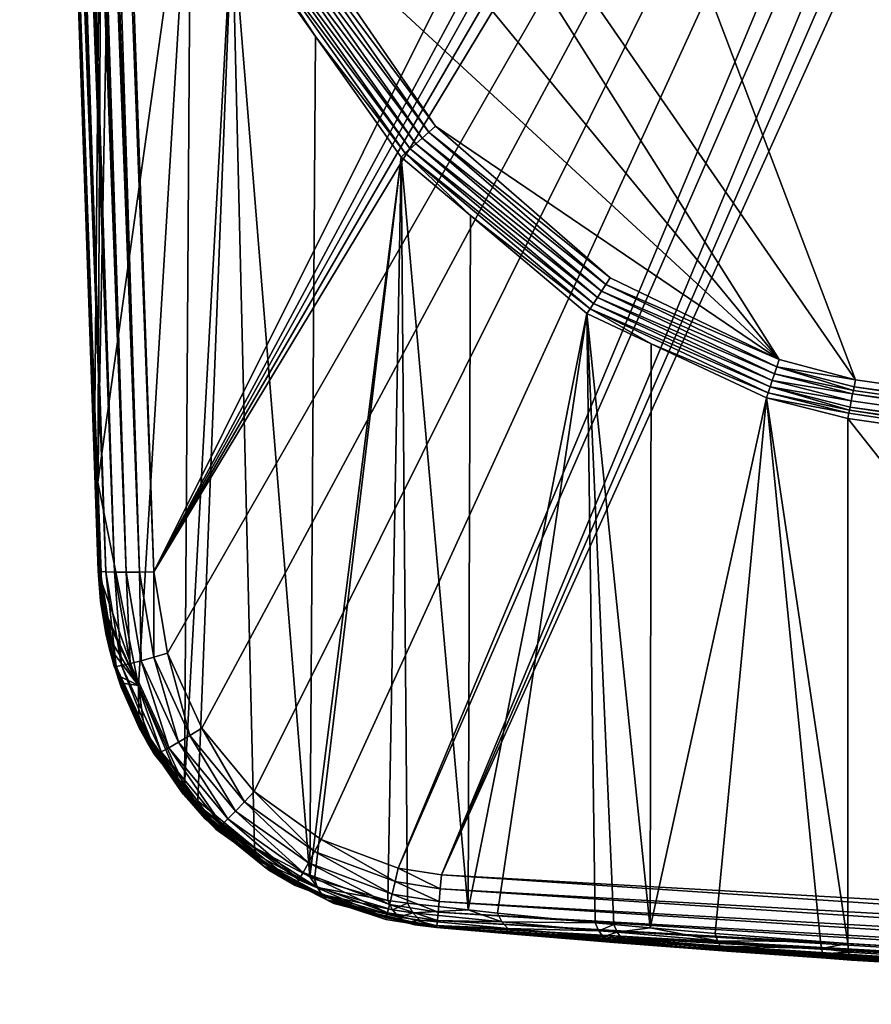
# Model space of a CAD drawing. Extents: x -0.127 to 0.127, y -0.147 to 0.066.
# Tile 1 of 256: x -0.127 to -0.082, y -0.147 to -0.094. Entities that reach past the tile are written whole.
import ezdxf

# ---------------------------------------------------------------- set-up
doc = ezdxf.new("R2010")
doc.units = 0
doc.layers.add('mesh', color=7, linetype='CONTINUOUS')

msp = doc.modelspace()

# ---------------------------------------------------------------- meshes
at = {"layer": 'mesh'}
mesh = msp.add_polyface(dxfattribs=at)
corners = [(-0.123593, -0.114055, -0.403268), (-0.1275, -0.002183, -0.065127), (-0.123269, -0.123353, -0.071477), (-0.125, -0.073775, -0.436111), (-0.124504, -0.002183, -0.062128), (-0.063836, -0.010258, -0.062551), (-0.12027, -0.123405, -0.068481), (-0.11965, -0.071768, -0.452128), (-0.086582, -0.111977, -0.452128), (-0.122658, -0.054885, -0.452128), (-0.123044, -0.069252, -0.449809), (-0.125638, -0.055129, -0.449373), (-0.12494, -0.074099, -0.43654), (-0.118279, -0.082761, -0.450227), (-0.122438, -0.072551, -0.449911), (-0.123297, -0.118585, -0.400571), (-0.118612, -0.134958, -0.398296), (-0.116054, -0.088226, -0.450396), (-0.123444, -0.114617, -0.403933), (-0.106723, -0.100859, -0.451178), (-0.115801, -0.088092, -0.450885), (-0.111563, -0.094559, -0.450592), (-0.10695, -0.101063, -0.450793), (-0.106145, -0.100342, -0.451773), (-0.11547, -0.087918, -0.45131), (-0.106452, -0.100617, -0.451507), (-0.115075, -0.087709, -0.451658), (-0.121859, -0.072388, -0.45106), (-0.121405, -0.072261, -0.45151), (-0.105456, -0.099724, -0.452088), (-0.114629, -0.087474, -0.451916), (-0.10581, -0.100041, -0.451969), (-0.114148, -0.08722, -0.452075), (-0.120868, -0.07211, -0.451848), (-0.120274, -0.071943, -0.452057), (-0.122209, -0.072487, -0.450519), (-0.125487, -0.055117, -0.4501), (-0.124985, -0.055076, -0.450978), (-0.105091, -0.099398, -0.452128), (-0.113649, -0.086957, -0.452128), (-0.124982, -0.073938, -0.436326), (-0.123551, -0.11434, -0.403604), (-0.125656, -0.05499, -0.449128), (-0.12565, -0.05506, -0.449251), (-0.127398, -0.002183, -0.06435), (-0.122865, -0.123417, -0.069981), (-0.123165, -0.12339, -0.070703), (-0.126881, -0.002183, -0.063301), (-0.122389, -0.123433, -0.069361), (-0.126328, -0.002183, -0.062748), (-0.121768, -0.123436, -0.068884), (-0.125651, -0.002183, -0.062356), (-0.121046, -0.123427, -0.068584), (-0.124895, -0.002183, -0.062154), (-0.123948, -0.05493, -0.451835), (-0.123305, -0.054907, -0.452055)]
mesh.append_faces([[corners[k] for k in face] for face in [(0, 1, 2, 2), (3, 1, 0, 0), (4, 5, 6, 6), (7, 8, 9, 9), (10, 11, 12, 12), (13, 14, 15, 15), (16, 17, 13, 13), (10, 15, 14, 14), (12, 18, 10, 10), (19, 20, 21, 21), (21, 22, 19, 19), (23, 24, 25, 25), (26, 24, 23, 23), (26, 27, 24, 24), (28, 27, 26, 26), (29, 30, 31, 31), (32, 30, 29, 29), (32, 33, 30, 30), (34, 33, 32, 32), (20, 17, 21, 21), (20, 13, 17, 17), (35, 13, 20, 20), (35, 14, 13, 13), (10, 14, 35, 35), (35, 36, 10, 10), (35, 24, 27, 27), (20, 24, 35, 35), (20, 25, 24, 24), (19, 25, 20, 20), (28, 37, 27, 27), (28, 30, 33, 33), (26, 30, 28, 28), (26, 31, 30, 30), (23, 31, 26, 26), (38, 32, 29, 29), (39, 32, 38, 38), (39, 34, 32, 32), (7, 34, 39, 39), (40, 3, 41, 41), (40, 42, 3, 3), (12, 40, 18, 18), (12, 43, 40, 40), (44, 45, 46, 46), (47, 48, 45, 45), (49, 50, 48, 48), (51, 52, 50, 50), (53, 6, 52, 52), (34, 54, 33, 33), (7, 55, 34, 34)]])
mesh = msp.add_polyface(dxfattribs=at)
corners = [(-0.125, -0.073775, -0.436111), (-0.125656, -0.05499, -0.449128), (-0.1275, -0.002183, -0.065127), (-0.122658, -0.054885, -0.452128), (-0.082463, -0.113056, -0.452128), (-0.124498, -0.002183, -0.452128), (-0.123044, -0.069252, -0.449809), (-0.125555, -0.055123, -0.449769), (-0.125638, -0.055129, -0.449373), (-0.125487, -0.055117, -0.4501), (-0.122209, -0.072487, -0.450519), (-0.125338, -0.055105, -0.450405), (-0.121859, -0.072388, -0.45106), (-0.125162, -0.05509, -0.450767), (-0.124985, -0.055076, -0.450978), (-0.121405, -0.072261, -0.45151), (-0.124684, -0.055051, -0.451334), (-0.12565, -0.05506, -0.449251), (-0.124982, -0.073938, -0.436326), (-0.12494, -0.074099, -0.43654), (-0.123165, -0.12339, -0.070703), (-0.123269, -0.123353, -0.071477), (-0.127398, -0.002183, -0.06435), (-0.127099, -0.002183, -0.063627), (-0.122865, -0.123417, -0.069981), (-0.126881, -0.002183, -0.063301), (-0.126623, -0.002183, -0.063006), (-0.122389, -0.123433, -0.069361), (-0.126328, -0.002183, -0.062748), (-0.126002, -0.002183, -0.06253), (-0.121768, -0.123436, -0.068884), (-0.125651, -0.002183, -0.062356), (-0.12528, -0.002183, -0.06223), (-0.121046, -0.123427, -0.068584), (-0.124895, -0.002183, -0.062154), (-0.124504, -0.002183, -0.062128), (-0.12027, -0.123405, -0.068481), (-0.123305, -0.054907, -0.452055), (-0.125166, -0.002183, -0.452053), (-0.123948, -0.05493, -0.451835), (-0.125801, -0.002183, -0.451831), (-0.124524, -0.05495, -0.451475), (-0.12637, -0.002183, -0.451474), (-0.125002, -0.054967, -0.450999), (-0.126845, -0.002183, -0.450999), (-0.127203, -0.002183, -0.45043), (-0.125359, -0.054979, -0.45043), (-0.127425, -0.002183, -0.449796), (-0.125581, -0.054987, -0.449796), (-0.1275, -0.002183, -0.449128), (-0.120868, -0.07211, -0.451848), (-0.124082, -0.055002, -0.451766), (-0.120274, -0.071943, -0.452057), (-0.11965, -0.071768, -0.452128)]
mesh.append_faces([[corners[k] for k in face] for face in [(0, 1, 2, 2), (3, 4, 5, 5), (6, 7, 8, 8), (6, 9, 7, 7), (10, 11, 9, 9), (10, 12, 11, 11), (12, 13, 11, 11), (12, 14, 13, 13), (15, 16, 14, 14), (17, 1, 18, 18), (8, 17, 19, 19), (20, 21, 2, 2), (22, 20, 2, 2), (23, 24, 22, 22), (25, 24, 23, 23), (26, 27, 25, 25), (28, 27, 26, 26), (29, 30, 28, 28), (31, 30, 29, 29), (32, 33, 31, 31), (34, 33, 32, 32), (35, 36, 34, 34), (5, 37, 3, 3), (5, 38, 37, 37), (38, 39, 37, 37), (40, 41, 39, 39), (42, 43, 41, 41), (44, 45, 43, 43), (45, 46, 43, 43), (47, 48, 46, 46), (1, 48, 49, 49), (41, 16, 15, 15), (15, 50, 41, 41), (50, 51, 41, 41), (50, 39, 51, 51), (52, 37, 39, 39), (3, 37, 53, 53), (48, 1, 17, 17), (8, 48, 17, 17), (7, 48, 8, 8), (9, 48, 7, 7), (9, 46, 48, 48), (11, 46, 9, 9), (13, 46, 11, 11), (13, 43, 46, 46), (14, 43, 13, 13), (16, 43, 14, 14), (16, 41, 43, 43), (51, 39, 41, 41)]])
mesh = msp.add_polyface(dxfattribs=at)
corners = [(-0.029815, -0.143969, -0.069559), (-0.047742, -0.018195, -0.062967), (-0.04567, -0.017783, -0.062946), (-0.04985, -0.018333, -0.062975), (-0.04367, -0.017104, -0.06291), (-0.12027, -0.123405, -0.068481), (-0.057925, -0.01617, -0.062861), (-0.05603, -0.017104, -0.06291), (-0.059681, -0.014996, -0.0628), (-0.06127, -0.013603, -0.062727), (-0.063836, -0.010258, -0.062551), (-0.119536, -0.127788, -0.068711), (-0.117693, -0.131829, -0.068923), (-0.114867, -0.135252, -0.069102), (-0.104769, -0.139746, -0.069338), (-0.051958, -0.018195, -0.062967), (-0.05403, -0.017783, -0.062946), (-0.107101, -0.139377, -0.069318), (-0.111254, -0.137826, -0.069237), (-0.124498, -0.002183, -0.452128), (-0.038178, -0.119421, -0.452128), (0.006318, -0.121102, -0.452128), (-0.082463, -0.113056, -0.452128), (-0.122658, -0.054885, -0.452128), (-0.086582, -0.111977, -0.452128), (-0.113649, -0.086957, -0.452128), (-0.105091, -0.099398, -0.452128), (-0.11965, -0.071768, -0.452128), (-0.021037, -0.048746, 0.097193), (-0.021523, -0.027951, 0.097925), (-0.021392, -0.028016, 0.098234), (-0.020904, -0.048763, 0.097496), (-0.021214, -0.028085, 0.098504), (-0.021589, -0.027891, 0.097586), (-0.021597, -0.027461, 0.097601), (-0.021558, -0.029557, 0.097528), (-0.021452, -0.035343, 0.097326), (-0.021414, -0.037371, 0.097255), (-0.021298, -0.041128, 0.097124), (-0.021083, -0.048733, 0.097029), (-0.021065, -0.048716, 0.096859), (-0.020942, -0.052697, 0.09672), (-0.021663, -0.034094, 0.093576), (-0.021746, -0.02802, 0.092932), (-0.021782, -0.022296, 0.092084), (-0.021367, -0.02164, 0.086337), (-0.021289, -0.027212, 0.088113), (-0.021495, -0.040413, 0.093808), (-0.021171, -0.033418, 0.089508), (-0.021251, -0.046676, 0.093569), (-0.020947, -0.040071, 0.090155), (-0.020994, -0.052625, 0.093146)]
mesh.append_faces([[corners[k] for k in face] for face in [(0, 1, 2, 2), (0, 3, 1, 1), (4, 0, 2, 2), (5, 6, 7, 7), (5, 8, 6, 6), (5, 9, 8, 8), (10, 9, 5, 5), (7, 11, 5, 5), (7, 12, 11, 11), (13, 12, 7, 7), (14, 15, 3, 3), (14, 16, 15, 15), (17, 7, 16, 16), (18, 13, 7, 7), (19, 20, 21, 21), (19, 22, 20, 20), (23, 24, 22, 22), (24, 25, 26, 26), (27, 25, 24, 24), (28, 29, 30, 30), (31, 30, 32, 32), (31, 28, 30, 30), (29, 33, 34, 34), (35, 33, 29, 29), (29, 36, 35, 35), (29, 37, 36, 36), (28, 37, 29, 29), (28, 38, 37, 37), (39, 38, 28, 28), (39, 40, 38, 38), (41, 40, 39, 39), (42, 36, 37, 37), (43, 33, 35, 35), (43, 34, 33, 33), (44, 34, 43, 43), (45, 43, 46, 46), (47, 38, 40, 40), (42, 47, 48, 48), (42, 38, 47, 47), (37, 38, 42, 42), (46, 42, 48, 48), (43, 42, 46, 46), (43, 36, 42, 42), (35, 36, 43, 43), (49, 40, 41, 41), (49, 47, 40, 40), (50, 47, 49, 49), (50, 48, 47, 47), (41, 51, 49, 49)]])
mesh = msp.add_polyface(dxfattribs=at)
corners = [(0.12027, -0.123405, -0.068481), (0.06545, -0.006363, -0.062347), (0.124504, -0.002183, -0.062128), (0.063836, -0.010258, -0.062551), (0.06127, -0.013603, -0.062727), (0.120023, -0.125759, -0.068605), (-0.035864, -0.010258, -0.062551), (0.118688, -0.129997, -0.068827), (-0.03843, -0.013603, -0.062727), (0.116302, -0.133742, -0.069023), (0.047742, -0.018195, -0.062967), (0.04985, -0.018333, -0.062975), (0.05403, -0.017783, -0.062946), (0.05603, -0.017104, -0.06291), (0.051958, -0.018195, -0.062967), (0.11303, -0.136739, -0.06918), (0.059681, -0.014996, -0.0628), (0.057925, -0.01617, -0.062861), (0.04567, -0.017783, -0.062946), (0.04367, -0.017104, -0.06291), (0.006318, -0.121102, -0.452128), (0.050776, -0.11809, -0.452128), (0.124498, -0.002183, -0.452128), (-0.124498, -0.002183, -0.452128), (0.122658, -0.054885, -0.452128), (0.121647, -0.062889, -0.452128), (0.082463, -0.113056, -0.452128), (0.117233, -0.07905, -0.452128), (0.110065, -0.092976, -0.452128), (0.100682, -0.103764, -0.452128), (0.110504, -0.09327, -0.452081), (0.110929, -0.093555, -0.451942), (0.117801, -0.079268, -0.452066), (0.111328, -0.093822, -0.451715), (0.118345, -0.079478, -0.451881), (0.111686, -0.094063, -0.451407), (0.118843, -0.07967, -0.451582), (0.111994, -0.09427, -0.451027), (0.119274, -0.079837, -0.451182), (0.111827, -0.094898, -0.450603), (0.112242, -0.094436, -0.450588), (0.100986, -0.104111, -0.452093), (0.101282, -0.10445, -0.451987), (0.101564, -0.104773, -0.451813), (0.101824, -0.105071, -0.451575), (0.102058, -0.105339, -0.451279), (0.103281, -0.104429, -0.450897), (0.021523, -0.027951, 0.097925), (0.021541, -0.02789, 0.097586), (0.021507, -0.029556, 0.097528), (0.021637, -0.022717, 0.097942), (0.021648, -0.022684, 0.097768), (0.021746, -0.028019, 0.092927), (0.021663, -0.034093, 0.093572), (0.021388, -0.035342, 0.097326), (0.021495, -0.040412, 0.093804), (0.021169, -0.033417, 0.089499), (0.021782, -0.022295, 0.092078), (0.021288, -0.027211, 0.088102)]
mesh.append_faces([[corners[k] for k in face] for face in [(0, 1, 2, 2), (0, 3, 1, 1), (4, 3, 0, 0), (5, 6, 0, 0), (7, 8, 5, 5), (7, 9, 8, 8), (10, 11, 0, 0), (0, 12, 13, 13), (0, 14, 12, 12), (11, 14, 0, 0), (9, 15, 8, 8), (0, 16, 4, 4), (0, 17, 16, 16), (13, 17, 0, 0), (0, 18, 10, 10), (0, 19, 18, 18), (6, 19, 0, 0), (20, 21, 22, 22), (23, 20, 22, 22), (21, 24, 22, 22), (21, 25, 24, 24), (26, 27, 25, 25), (26, 28, 27, 27), (26, 29, 28, 28), (30, 27, 28, 28), (31, 32, 30, 30), (33, 34, 31, 31), (35, 36, 33, 33), (37, 38, 35, 35), (39, 40, 37, 37), (41, 28, 29, 29), (41, 30, 28, 28), (42, 30, 41, 41), (42, 31, 30, 30), (43, 31, 42, 42), (43, 33, 31, 31), (44, 35, 33, 33), (45, 37, 35, 35), (46, 39, 37, 37), (47, 48, 49, 49), (50, 48, 47, 47), (50, 51, 48, 48), (52, 49, 48, 48), (53, 49, 52, 52), (53, 54, 49, 49), (55, 54, 53, 53), (56, 53, 52, 52), (57, 52, 48, 48), (57, 58, 52, 52)]])
mesh = msp.add_polyface(dxfattribs=at)
corners = [(-0.107101, -0.139377, -0.069318), (-0.05403, -0.017783, -0.062946), (-0.104769, -0.139746, -0.069338), (-0.111254, -0.137826, -0.069237), (-0.05603, -0.017104, -0.06291), (-0.059413, -0.144834, -0.425516), (-0.082877, -0.115157, -0.451229), (-0.082877, -0.14344, -0.422945), (-0.041527, -0.121085, -0.451244), (-0.087259, -0.114043, -0.451195), (-0.093528, -0.142586, -0.419858), (-0.090018, -0.142893, -0.421323), (-0.093476, -0.111121, -0.451104), (-0.084341, -0.143335, -0.422731), (-0.096932, -0.109496, -0.451054), (-0.095482, -0.142415, -0.419042), (-0.086831, -0.112738, -0.452019), (-0.082615, -0.113827, -0.452024), (-0.082577, -0.113636, -0.452063), (-0.08282, -0.114866, -0.451494), (-0.082788, -0.114705, -0.451605), (-0.082756, -0.114544, -0.451717), (-0.087062, -0.113444, -0.4517), (-0.082688, -0.114195, -0.451894), (-0.08254, -0.113445, -0.452102), (-0.086708, -0.112361, -0.452101), (-0.082463, -0.113056, -0.452128), (-0.087166, -0.11376, -0.451469), (-0.096766, -0.109242, -0.451367), (-0.08695, -0.113101, -0.451885), (-0.096577, -0.108952, -0.451633), (-0.096369, -0.108633, -0.451846), (-0.096146, -0.108291, -0.452002), (-0.095913, -0.107934, -0.452096), (-0.086582, -0.111977, -0.452128), (-0.095674, -0.10757, -0.452128), (-0.038329, -0.121084, -0.45162), (-0.038282, -0.120567, -0.451899), (-0.038231, -0.120005, -0.45207), (-0.095302, -0.142837, -0.418631), (-0.0899, -0.143287, -0.420889), (-0.029834, -0.144714, -0.069694), (-0.104835, -0.140489, -0.069472), (-0.029851, -0.145401, -0.070011), (-0.104896, -0.141174, -0.069789), (-0.029866, -0.145987, -0.07049), (-0.10495, -0.141758, -0.070268)]
mesh.append_faces([[corners[k] for k in face] for face in [(0, 1, 2, 2), (3, 4, 0, 0), (5, 6, 7, 7), (5, 8, 6, 6), (9, 10, 11, 11), (9, 12, 10, 10), (9, 7, 6, 6), (9, 13, 7, 7), (11, 13, 9, 9), (14, 10, 12, 12), (14, 15, 10, 10), (16, 17, 18, 18), (9, 6, 19, 19), (20, 21, 22, 22), (23, 22, 21, 21), (18, 24, 25, 25), (26, 25, 24, 24), (27, 9, 19, 19), (27, 12, 9, 9), (28, 12, 27, 27), (28, 14, 12, 12), (29, 22, 23, 23), (29, 30, 22, 22), (31, 30, 29, 29), (25, 16, 18, 18), (25, 32, 16, 16), (33, 32, 25, 25), (28, 22, 30, 30), (27, 22, 28, 28), (27, 20, 22, 22), (19, 20, 27, 27), (31, 16, 32, 32), (29, 16, 31, 31), (29, 17, 16, 16), (23, 17, 29, 29), (34, 25, 26, 26), (34, 33, 25, 25), (35, 33, 34, 34), (8, 19, 6, 6), (8, 20, 19, 19), (36, 21, 20, 20), (37, 23, 21, 21), (37, 17, 23, 23), (38, 18, 17, 17), (39, 10, 15, 15), (40, 11, 10, 10), (41, 42, 2, 2), (43, 44, 42, 42), (45, 46, 44, 44)]])
mesh = msp.add_polyface(dxfattribs=at)
corners = [(-0.03505, -0.146664, -0.425141), (-0.03505, -0.146671, -0.17546), (-0.033905, -0.146696, -0.175596), (-0.035863, -0.146647, -0.425111), (-0.08267, -0.144332, -0.420844), (-0.050613, -0.146115, -0.172383), (-0.059264, -0.145719, -0.423405), (-0.066, -0.145367, -0.078574), (-0.035042, -0.146521, -0.07254), (-0.03505, -0.146671, -0.078574), (-0.105031, -0.142578, -0.072333), (-0.104769, -0.139746, -0.069338), (-0.04985, -0.018333, -0.062975), (-0.029815, -0.143969, -0.069559), (-0.041532, -0.145544, -0.426821), (-0.041527, -0.121085, -0.451244), (-0.059413, -0.144834, -0.425516), (-0.03837, -0.121538, -0.451245), (-0.035953, -0.145766, -0.427229), (-0.038329, -0.121084, -0.45162), (-0.082788, -0.114705, -0.451605), (-0.038282, -0.120567, -0.451899), (-0.082756, -0.114544, -0.451717), (-0.038231, -0.120005, -0.45207), (-0.082615, -0.113827, -0.452024), (-0.08254, -0.113445, -0.452102), (-0.082577, -0.113636, -0.452063), (-0.038178, -0.119421, -0.452128), (-0.082463, -0.113056, -0.452128), (-0.035903, -0.146544, -0.425886), (-0.035933, -0.146243, -0.426609), (-0.05938, -0.145312, -0.424897), (-0.059329, -0.145614, -0.424177), (-0.082799, -0.144095, -0.421981), (-0.082846, -0.143815, -0.422495), (-0.029834, -0.144714, -0.069694), (-0.029851, -0.145401, -0.070011), (-0.104835, -0.140489, -0.069472), (-0.029866, -0.145987, -0.07049), (-0.104896, -0.141174, -0.069789), (-0.029878, -0.146435, -0.0711), (-0.10495, -0.141758, -0.070268), (-0.029886, -0.146715, -0.071804), (-0.104992, -0.142204, -0.070879), (-0.10502, -0.142483, -0.071582), (-0.066, -0.145367, -0.168185), (-0.066, -0.144683, -0.078574), (-0.066, -0.144683, -0.167479), (-0.01425, -0.144683, -0.13681), (-0.033656, -0.144683, -0.173635), (-0.027529, -0.144683, -0.119505), (-0.024682, -0.144683, -0.126378), (-0.0285, -0.144683, -0.112128), (-0.027529, -0.144683, -0.104752), (-0.024682, -0.144683, -0.097878), (-0.020153, -0.144683, -0.091976), (-0.01425, -0.144683, -0.087446)]
mesh.append_faces([[corners[k] for k in face] for face in [(0, 1, 2, 2), (3, 1, 0, 0), (1, 4, 5, 5), (1, 6, 4, 4), (3, 6, 1, 1), (7, 8, 9, 9), (7, 10, 8, 8), (11, 12, 13, 13), (14, 15, 16, 16), (14, 17, 15, 15), (18, 17, 14, 14), (15, 17, 19, 19), (19, 20, 15, 15), (19, 21, 22, 22), (23, 24, 21, 21), (25, 26, 23, 23), (27, 25, 23, 23), (28, 25, 27, 27), (29, 3, 0, 0), (6, 3, 29, 29), (30, 31, 32, 32), (29, 32, 6, 6), (29, 30, 32, 32), (31, 33, 32, 32), (14, 30, 18, 18), (14, 31, 30, 30), (16, 31, 14, 14), (16, 34, 31, 31), (35, 11, 13, 13), (36, 37, 35, 35), (38, 39, 36, 36), (40, 41, 38, 38), (42, 43, 40, 40), (8, 44, 42, 42), (45, 46, 47, 47), (45, 7, 46, 46), (46, 7, 9, 9), (47, 48, 49, 49), (47, 50, 51, 51), (46, 50, 47, 47), (46, 52, 50, 50), (53, 52, 46, 46), (46, 54, 53, 53), (46, 55, 54, 54), (56, 55, 46, 46), (5, 45, 47, 47), (49, 5, 47, 47), (49, 1, 5, 5), (2, 1, 49, 49)]])
mesh = msp.add_polyface(dxfattribs=at)
corners = [(-0.123593, -0.114055, -0.403268), (-0.123269, -0.123353, -0.071477), (-0.123269, -0.123353, -0.395311), (-0.123145, -0.124984, -0.39434), (-0.1231, -0.12534, -0.394186), (-0.122861, -0.12673, -0.393776), (-0.122651, -0.127635, -0.393664), (-0.111858, -0.139845, -0.405712), (-0.116054, -0.088226, -0.450396), (-0.114842, -0.138266, -0.402563), (-0.111563, -0.094559, -0.450592), (-0.121104, -0.129542, -0.397242), (-0.123297, -0.118585, -0.400571), (-0.123098, -0.123957, -0.39602), (-0.118279, -0.082761, -0.450227), (-0.118612, -0.134958, -0.398296), (-0.117903, -0.135745, -0.399123), (-0.123044, -0.069252, -0.449809), (-0.123444, -0.114617, -0.403933), (-0.123245, -0.123506, -0.39549), (-0.123551, -0.11434, -0.403604), (-0.12322, -0.12366, -0.39567), (-0.123159, -0.123808, -0.395845), (-0.125, -0.073775, -0.436111), (-0.124982, -0.073938, -0.436326), (-0.122847, -0.126769, -0.393966), (-0.123081, -0.125425, -0.39437), (-0.123126, -0.125081, -0.394523), (-0.123049, -0.125507, -0.394553), (-0.12282, -0.126806, -0.394155), (-0.123093, -0.125175, -0.394705), (-0.123004, -0.125587, -0.394734), (-0.122781, -0.12684, -0.394343), (-0.123047, -0.125267, -0.394885), (-0.122945, -0.125664, -0.394913), (-0.12273, -0.12687, -0.394528), (-0.122986, -0.125357, -0.395062), (-0.123165, -0.12339, -0.070703), (-0.122473, -0.128102, -0.071689), (-0.122865, -0.123417, -0.069981), (-0.122298, -0.128516, -0.070939), (-0.122389, -0.123433, -0.069361), (-0.122006, -0.128464, -0.070222), (-0.121768, -0.123436, -0.068884), (-0.121549, -0.128357, -0.069604), (-0.121046, -0.123427, -0.068584), (-0.120958, -0.128201, -0.069127), (-0.12027, -0.123405, -0.068481), (-0.120272, -0.128007, -0.068823)]
mesh.append_faces([[corners[k] for k in face] for face in [(0, 1, 2, 2), (1, 3, 2, 2), (1, 4, 3, 3), (5, 1, 6, 6), (5, 4, 1, 1), (7, 8, 9, 9), (7, 10, 8, 8), (11, 12, 13, 13), (11, 14, 12, 12), (15, 14, 11, 11), (16, 8, 15, 15), (16, 9, 8, 8), (17, 18, 12, 12), (0, 2, 19, 19), (20, 21, 22, 22), (20, 19, 21, 21), (12, 22, 13, 13), (12, 18, 22, 22), (20, 0, 19, 19), (20, 23, 0, 0), (18, 20, 22, 22), (18, 24, 20, 20), (25, 4, 5, 5), (26, 4, 25, 25), (26, 3, 4, 4), (27, 3, 26, 26), (27, 2, 3, 3), (19, 2, 27, 27), (28, 26, 29, 29), (28, 27, 26, 26), (30, 27, 28, 28), (30, 19, 27, 27), (21, 19, 30, 30), (31, 28, 32, 32), (31, 30, 28, 28), (33, 30, 31, 31), (33, 21, 30, 30), (22, 21, 33, 33), (34, 31, 35, 35), (34, 33, 31, 31), (36, 33, 34, 34), (36, 22, 33, 33), (13, 22, 36, 36), (37, 38, 1, 1), (39, 40, 37, 37), (41, 42, 39, 39), (43, 44, 41, 41), (45, 46, 43, 43), (47, 48, 45, 45)]])
mesh = msp.add_polyface(dxfattribs=at)
corners = [(-0.086582, -0.111977, -0.452128), (-0.105091, -0.099398, -0.452128), (-0.095674, -0.10757, -0.452128), (-0.096932, -0.109496, -0.451054), (-0.103334, -0.141625, -0.413781), (-0.10176, -0.141798, -0.415134), (-0.096482, -0.142322, -0.418518), (-0.095482, -0.142415, -0.419042), (-0.10695, -0.101063, -0.450793), (-0.106607, -0.141266, -0.41097), (-0.103207, -0.104214, -0.450891), (-0.107668, -0.141113, -0.409927), (-0.111618, -0.139972, -0.405965), (-0.111858, -0.139845, -0.405712), (-0.111563, -0.094559, -0.450592), (-0.096766, -0.109242, -0.451367), (-0.106723, -0.100859, -0.451178), (-0.096369, -0.108633, -0.451846), (-0.106452, -0.100617, -0.451507), (-0.096577, -0.108952, -0.451633), (-0.106145, -0.100342, -0.451773), (-0.095913, -0.107934, -0.452096), (-0.10581, -0.100041, -0.451969), (-0.096146, -0.108291, -0.452002), (-0.105456, -0.099724, -0.452088), (-0.111456, -0.140417, -0.405643), (-0.107404, -0.141619, -0.409592), (-0.111221, -0.140791, -0.405279), (-0.114394, -0.139239, -0.401585), (-0.110924, -0.141082, -0.404886), (-0.1146, -0.138965, -0.401933), (-0.10727, -0.140103, -0.069452), (-0.104896, -0.141174, -0.069789), (-0.107428, -0.140774, -0.069769), (-0.104835, -0.140489, -0.069472), (-0.107101, -0.139377, -0.069318), (-0.104769, -0.139746, -0.069338), (-0.111254, -0.137826, -0.069237), (-0.111608, -0.138486, -0.069368), (-0.111939, -0.139093, -0.069683), (-0.107566, -0.141345, -0.070248), (-0.112227, -0.139609, -0.070162), (-0.107674, -0.14178, -0.070859), (-0.112452, -0.140001, -0.070773), (-0.107745, -0.142052, -0.071562), (-0.1126, -0.140242, -0.071479), (-0.114867, -0.135252, -0.069102), (-0.112661, -0.140319, -0.072233), (-0.109686, -0.14143, -0.072282), (-0.114077, -0.139483, -0.401285), (-0.110573, -0.141278, -0.404477)]
mesh.append_faces([[corners[k] for k in face] for face in [(0, 1, 2, 2), (3, 4, 5, 5), (6, 3, 5, 5), (6, 7, 3, 3), (4, 8, 9, 9), (4, 10, 8, 8), (3, 10, 4, 4), (8, 11, 9, 9), (8, 12, 11, 11), (13, 12, 8, 8), (8, 14, 13, 13), (15, 10, 3, 3), (16, 10, 15, 15), (16, 8, 10, 10), (17, 18, 19, 19), (20, 18, 17, 17), (21, 22, 23, 23), (24, 22, 21, 21), (16, 19, 18, 18), (15, 19, 16, 16), (20, 23, 22, 22), (17, 23, 20, 20), (2, 24, 21, 21), (1, 24, 2, 2), (25, 12, 13, 13), (25, 11, 12, 12), (26, 11, 25, 25), (27, 28, 29, 29), (25, 27, 26, 26), (25, 30, 27, 27), (31, 32, 33, 33), (31, 34, 32, 32), (35, 34, 31, 31), (35, 36, 34, 34), (31, 37, 35, 35), (31, 38, 37, 37), (33, 38, 31, 31), (33, 39, 38, 38), (40, 39, 33, 33), (40, 41, 39, 39), (42, 41, 40, 40), (42, 43, 41, 41), (44, 45, 43, 43), (38, 46, 37, 37), (44, 47, 45, 45), (44, 48, 47, 47), (49, 48, 50, 50), (49, 47, 48, 48), (29, 49, 50, 50)]])
mesh = msp.add_polyface(dxfattribs=at)
corners = [(-0.120578, -0.132514, -0.071885), (-0.12218, -0.129199, -0.393736), (-0.122509, -0.128106, -0.393686), (-0.122473, -0.128102, -0.071689), (-0.122405, -0.128509, -0.071707), (-0.122651, -0.127635, -0.393664), (-0.123269, -0.123353, -0.071477), (-0.12254, -0.12766, -0.394437), (-0.121104, -0.129542, -0.397242), (-0.12273, -0.12687, -0.394528), (-0.122113, -0.129035, -0.394553), (-0.122945, -0.125664, -0.394913), (-0.122986, -0.125357, -0.395062), (-0.123098, -0.123957, -0.39602), (-0.121973, -0.129416, -0.394643), (-0.122034, -0.129585, -0.394022), (-0.122025, -0.129631, -0.393811), (-0.122642, -0.127646, -0.393859), (-0.122184, -0.129165, -0.393943), (-0.122861, -0.12673, -0.393776), (-0.122847, -0.126769, -0.393966), (-0.122028, -0.129533, -0.394231), (-0.122174, -0.129126, -0.394149), (-0.12262, -0.127654, -0.394054), (-0.12282, -0.126806, -0.394155), (-0.123081, -0.125425, -0.39437), (-0.122008, -0.129477, -0.394439), (-0.122151, -0.129083, -0.394352), (-0.122586, -0.127658, -0.394246), (-0.122781, -0.12684, -0.394343), (-0.123049, -0.125507, -0.394553), (-0.123004, -0.125587, -0.394734), (-0.122298, -0.128516, -0.070939), (-0.121549, -0.128357, -0.069604), (-0.119872, -0.133112, -0.070444), (-0.122006, -0.128464, -0.070222), (-0.120958, -0.128201, -0.069127), (-0.119466, -0.132891, -0.069829), (-0.120272, -0.128007, -0.068823), (-0.118944, -0.132589, -0.069351), (-0.119536, -0.127788, -0.068711), (-0.11834, -0.132227, -0.069042), (-0.123165, -0.12339, -0.070703), (-0.122865, -0.123417, -0.069981), (-0.122389, -0.123433, -0.069361), (-0.121768, -0.123436, -0.068884), (-0.121046, -0.123427, -0.068584), (-0.12027, -0.123405, -0.068481)]
mesh.append_faces([[corners[k] for k in face] for face in [(0, 1, 2, 2), (2, 3, 4, 4), (5, 3, 2, 2), (5, 6, 3, 3), (7, 8, 9, 9), (7, 10, 8, 8), (8, 11, 9, 9), (8, 12, 11, 11), (13, 12, 8, 8), (10, 14, 8, 8), (15, 1, 16, 16), (1, 17, 2, 2), (1, 18, 17, 17), (15, 18, 1, 1), (17, 5, 2, 2), (17, 19, 5, 5), (20, 19, 17, 17), (21, 18, 15, 15), (22, 18, 21, 21), (22, 17, 18, 18), (23, 17, 22, 22), (23, 20, 17, 17), (24, 20, 23, 23), (24, 25, 20, 20), (26, 22, 21, 21), (27, 22, 26, 26), (27, 23, 22, 22), (28, 23, 27, 27), (28, 24, 23, 23), (29, 24, 28, 28), (29, 30, 24, 24), (14, 27, 26, 26), (10, 27, 14, 14), (10, 28, 27, 27), (7, 28, 10, 10), (7, 29, 28, 28), (9, 29, 7, 7), (9, 31, 29, 29), (32, 4, 3, 3), (33, 34, 35, 35), (36, 37, 33, 33), (38, 39, 36, 36), (40, 41, 38, 38), (42, 32, 3, 3), (43, 35, 32, 32), (44, 33, 35, 35), (45, 36, 33, 33), (46, 38, 36, 36), (47, 40, 38, 38)]])
mesh = msp.add_polyface(dxfattribs=at)
corners = [(-0.120578, -0.132514, -0.071885), (-0.122025, -0.129631, -0.393811), (-0.12218, -0.129199, -0.393736), (-0.121036, -0.131861, -0.394546), (-0.122509, -0.128106, -0.393686), (-0.122405, -0.128509, -0.071707), (-0.121104, -0.129542, -0.397242), (-0.118966, -0.134565, -0.397882), (-0.118612, -0.134958, -0.398296), (-0.120777, -0.131946, -0.395788), (-0.121079, -0.131395, -0.395462), (-0.121973, -0.129416, -0.394643), (-0.121077, -0.131757, -0.39478), (-0.120754, -0.132361, -0.395087), (-0.122034, -0.129585, -0.394022), (-0.118901, -0.135021, -0.397356), (-0.118817, -0.135219, -0.397079), (-0.120784, -0.132233, -0.395325), (-0.121098, -0.131645, -0.395011), (-0.122028, -0.129533, -0.394231), (-0.118951, -0.134802, -0.397624), (-0.120792, -0.132094, -0.39556), (-0.121099, -0.131524, -0.395239), (-0.122008, -0.129477, -0.394439), (-0.115384, -0.135801, -0.069228), (-0.117693, -0.131829, -0.068923), (-0.114867, -0.135252, -0.069102), (-0.11834, -0.132227, -0.069042), (-0.115867, -0.136303, -0.069541), (-0.118944, -0.132589, -0.069351), (-0.116286, -0.136728, -0.070019), (-0.119466, -0.132891, -0.069829), (-0.116612, -0.137046, -0.070632), (-0.119872, -0.133112, -0.070444), (-0.116825, -0.137238, -0.07134), (-0.120134, -0.133239, -0.071156), (-0.122298, -0.128516, -0.070939), (-0.122006, -0.128464, -0.070222), (-0.121549, -0.128357, -0.069604), (-0.120958, -0.128201, -0.069127), (-0.120272, -0.128007, -0.068823), (-0.119536, -0.127788, -0.068711), (-0.120236, -0.133263, -0.071919), (-0.120654, -0.132548, -0.394893), (-0.117696, -0.13634, -0.072056)]
mesh.append_faces([[corners[k] for k in face] for face in [(0, 1, 2, 2), (3, 1, 0, 0), (4, 5, 0, 0), (6, 7, 8, 8), (6, 9, 7, 7), (6, 10, 9, 9), (6, 11, 10, 10), (12, 3, 13, 13), (12, 1, 3, 3), (14, 1, 12, 12), (15, 13, 16, 16), (17, 13, 15, 15), (17, 12, 13, 13), (18, 12, 17, 17), (18, 14, 12, 12), (19, 14, 18, 18), (20, 17, 15, 15), (21, 17, 20, 20), (21, 18, 17, 17), (22, 18, 21, 21), (22, 19, 18, 18), (23, 19, 22, 22), (7, 21, 20, 20), (9, 21, 7, 7), (9, 22, 21, 21), (10, 22, 9, 9), (10, 23, 22, 22), (11, 23, 10, 10), (24, 25, 26, 26), (24, 27, 25, 25), (28, 29, 27, 27), (30, 31, 29, 29), (32, 33, 31, 31), (34, 35, 33, 33), (36, 35, 5, 5), (37, 35, 36, 36), (37, 33, 35, 35), (38, 31, 33, 33), (39, 29, 31, 31), (40, 27, 29, 29), (41, 25, 27, 27), (35, 0, 5, 5), (35, 42, 0, 0), (34, 42, 35, 35), (43, 42, 44, 44), (43, 0, 42, 42), (43, 3, 0, 0), (13, 43, 16, 16), (13, 3, 43, 43)]])
mesh = msp.add_polyface(dxfattribs=at)
corners = [(-0.113995, -0.139369, -0.072191), (-0.117523, -0.136696, -0.397968), (-0.117781, -0.13641, -0.397712), (-0.116912, -0.13729, -0.072098), (-0.117696, -0.13634, -0.072056), (-0.118699, -0.135393, -0.396799), (-0.114842, -0.138266, -0.402563), (-0.117903, -0.135745, -0.399123), (-0.11787, -0.136023, -0.398852), (-0.111456, -0.140417, -0.405643), (-0.111858, -0.139845, -0.405712), (-0.11475, -0.138638, -0.402262), (-0.117678, -0.136503, -0.398269), (-0.114394, -0.139239, -0.401585), (-0.118817, -0.135219, -0.397079), (-0.1146, -0.138965, -0.401933), (-0.111221, -0.140791, -0.405279), (-0.117794, -0.136277, -0.398565), (-0.118901, -0.135021, -0.397356), (-0.118951, -0.134802, -0.397624), (-0.118612, -0.134958, -0.398296), (-0.118966, -0.134565, -0.397882), (-0.111608, -0.138486, -0.069368), (-0.115384, -0.135801, -0.069228), (-0.114867, -0.135252, -0.069102), (-0.111939, -0.139093, -0.069683), (-0.115867, -0.136303, -0.069541), (-0.112227, -0.139609, -0.070162), (-0.116286, -0.136728, -0.070019), (-0.112452, -0.140001, -0.070773), (-0.116612, -0.137046, -0.070632), (-0.1126, -0.140242, -0.071479), (-0.116825, -0.137238, -0.07134), (-0.112661, -0.140319, -0.072233), (-0.11834, -0.132227, -0.069042), (-0.118944, -0.132589, -0.069351), (-0.119466, -0.132891, -0.069829), (-0.119872, -0.133112, -0.070444), (-0.120236, -0.133263, -0.071919), (-0.114077, -0.139483, -0.401285), (-0.120654, -0.132548, -0.394893), (-0.110924, -0.141082, -0.404886)]
mesh.append_faces([[corners[k] for k in face] for face in [(0, 1, 2, 2), (2, 3, 0, 0), (2, 4, 3, 3), (5, 4, 2, 2), (6, 7, 8, 8), (6, 9, 10, 10), (6, 11, 9, 9), (8, 11, 6, 6), (12, 1, 13, 13), (12, 2, 1, 1), (14, 2, 12, 12), (14, 5, 2, 2), (15, 13, 16, 16), (15, 12, 13, 13), (17, 12, 15, 15), (17, 14, 12, 12), (18, 14, 17, 17), (11, 15, 9, 9), (11, 17, 15, 15), (8, 17, 11, 11), (8, 18, 17, 17), (19, 18, 8, 8), (20, 8, 7, 7), (20, 19, 8, 8), (21, 19, 20, 20), (22, 23, 24, 24), (25, 23, 22, 22), (25, 26, 23, 23), (27, 26, 25, 25), (27, 28, 26, 26), (29, 28, 27, 27), (29, 30, 28, 28), (31, 30, 29, 29), (31, 32, 30, 30), (3, 32, 31, 31), (31, 0, 3, 3), (31, 33, 0, 0), (26, 34, 23, 23), (28, 35, 26, 26), (30, 36, 28, 28), (32, 37, 30, 30), (32, 4, 38, 38), (3, 4, 32, 32), (0, 33, 39, 39), (0, 39, 1, 1), (5, 40, 4, 4), (13, 39, 41, 41), (13, 1, 39, 39), (14, 40, 5, 5)]])
mesh = msp.add_polyface(dxfattribs=at)
corners = [(-0.109686, -0.14143, -0.072282), (-0.109722, -0.141504, -0.40522), (-0.110573, -0.141278, -0.404477), (-0.107775, -0.142143, -0.072314), (-0.105031, -0.142578, -0.072333), (-0.106204, -0.14244, -0.408286), (-0.105031, -0.142578, -0.409293), (-0.105505, -0.142458, -0.409773), (-0.107061, -0.142022, -0.409194), (-0.105939, -0.142189, -0.410227), (-0.106313, -0.141785, -0.410633), (-0.106654, -0.1423, -0.408751), (-0.110924, -0.141082, -0.404886), (-0.107404, -0.141619, -0.409592), (-0.106607, -0.141266, -0.41097), (-0.107668, -0.141113, -0.409927), (-0.111221, -0.140791, -0.405279), (-0.095783, -0.14329, -0.417124), (-0.100464, -0.142971, -0.413317), (-0.09549, -0.143378, -0.416584), (-0.100849, -0.142868, -0.413829), (-0.096054, -0.143078, -0.41764), (-0.101204, -0.14263, -0.414318), (-0.09629, -0.142751, -0.418112), (-0.095302, -0.142837, -0.418631), (-0.101512, -0.142268, -0.41476), (-0.10176, -0.141798, -0.415134), (-0.103334, -0.141625, -0.413781), (-0.096482, -0.142322, -0.418518), (-0.095482, -0.142415, -0.419042), (-0.107745, -0.142052, -0.071562), (-0.10502, -0.142483, -0.071582), (-0.107674, -0.14178, -0.070859), (-0.104992, -0.142204, -0.070879), (-0.107566, -0.141345, -0.070248), (-0.10495, -0.141758, -0.070268), (-0.107428, -0.140774, -0.069769), (-0.104896, -0.141174, -0.069789), (-0.112452, -0.140001, -0.070773)]
mesh.append_faces([[corners[k] for k in face] for face in [(0, 1, 2, 2), (3, 1, 0, 0), (4, 1, 3, 3), (4, 5, 1, 1), (6, 5, 4, 4), (5, 6, 7, 7), (8, 9, 10, 10), (11, 7, 9, 9), (11, 5, 7, 7), (12, 5, 11, 11), (12, 1, 5, 5), (13, 14, 15, 15), (10, 14, 13, 13), (12, 2, 1, 1), (8, 11, 9, 9), (8, 12, 11, 11), (16, 12, 8, 8), (13, 8, 10, 10), (13, 16, 8, 8), (17, 18, 19, 19), (20, 18, 17, 17), (21, 20, 17, 17), (22, 20, 21, 21), (23, 21, 24, 24), (23, 22, 21, 21), (25, 22, 23, 23), (25, 26, 27, 27), (25, 28, 26, 26), (23, 28, 25, 25), (23, 29, 28, 28), (24, 29, 23, 23), (20, 6, 18, 18), (20, 7, 6, 6), (22, 7, 20, 20), (22, 9, 7, 7), (25, 9, 22, 22), (25, 10, 9, 9), (27, 10, 25, 25), (27, 14, 10, 10), (30, 4, 3, 3), (30, 31, 4, 4), (32, 31, 30, 30), (32, 33, 31, 31), (34, 33, 32, 32), (34, 35, 33, 33), (36, 35, 34, 34), (36, 37, 35, 35), (30, 38, 32, 32), (3, 0, 30, 30)]])
mesh = msp.add_polyface(dxfattribs=at)
corners = [(-0.050613, -0.146115, -0.172383), (-0.094548, -0.143453, -0.417089), (-0.09549, -0.143378, -0.416584), (-0.089398, -0.143849, -0.419287), (-0.084049, -0.144236, -0.42064), (-0.08267, -0.144332, -0.420844), (-0.066, -0.145367, -0.168185), (-0.105031, -0.142578, -0.072333), (-0.066, -0.145367, -0.078574), (-0.105031, -0.142578, -0.409293), (-0.100464, -0.142971, -0.413317), (-0.084142, -0.144172, -0.421217), (-0.08274, -0.14427, -0.421424), (-0.082759, -0.144212, -0.42161), (-0.084224, -0.143995, -0.421771), (-0.082799, -0.144095, -0.421981), (-0.08283, -0.143909, -0.422324), (-0.082846, -0.143815, -0.422495), (-0.084291, -0.143712, -0.422283), (-0.084341, -0.143335, -0.422731), (-0.0899, -0.143287, -0.420889), (-0.082877, -0.14344, -0.422945), (-0.089584, -0.143775, -0.419851), (-0.094824, -0.143367, -0.417634), (-0.095783, -0.14329, -0.417124), (-0.089754, -0.143585, -0.420392), (-0.095079, -0.143159, -0.418155), (-0.096054, -0.143078, -0.41764), (-0.095302, -0.142837, -0.418631), (-0.093528, -0.142586, -0.419858), (-0.090018, -0.142893, -0.421323), (-0.059264, -0.145719, -0.423405), (-0.059329, -0.145614, -0.424177), (-0.05938, -0.145312, -0.424897), (-0.059413, -0.144834, -0.425516), (-0.029878, -0.146435, -0.0711), (-0.104992, -0.142204, -0.070879), (-0.10495, -0.141758, -0.070268), (-0.029886, -0.146715, -0.071804), (-0.10502, -0.142483, -0.071582), (-0.035042, -0.146521, -0.07254)]
mesh.append_faces([[corners[k] for k in face] for face in [(0, 1, 2, 2), (0, 3, 1, 1), (0, 4, 3, 3), (0, 5, 4, 4), (6, 7, 8, 8), (6, 9, 7, 7), (0, 9, 6, 6), (0, 10, 9, 9), (2, 10, 0, 0), (11, 12, 13, 13), (4, 5, 12, 12), (14, 15, 16, 16), (14, 13, 15, 15), (16, 17, 18, 18), (18, 19, 20, 20), (18, 21, 19, 19), (17, 21, 18, 18), (11, 4, 12, 12), (11, 3, 4, 4), (22, 3, 11, 11), (22, 1, 3, 3), (23, 1, 22, 22), (23, 2, 1, 1), (24, 2, 23, 23), (14, 11, 13, 13), (14, 22, 11, 11), (25, 22, 14, 14), (25, 23, 22, 22), (26, 23, 25, 25), (26, 24, 23, 23), (27, 24, 26, 26), (18, 14, 16, 16), (18, 25, 14, 14), (20, 25, 18, 18), (20, 26, 25, 25), (28, 26, 20, 20), (28, 27, 26, 26), (20, 29, 28, 28), (19, 30, 20, 20), (31, 12, 5, 5), (31, 32, 12, 12), (32, 13, 12, 12), (32, 15, 13, 13), (33, 16, 15, 15), (17, 16, 33, 33), (21, 17, 34, 34), (35, 36, 37, 37), (38, 39, 36, 36), (40, 7, 39, 39)]])

doc.saveas('drawing.dxf')
